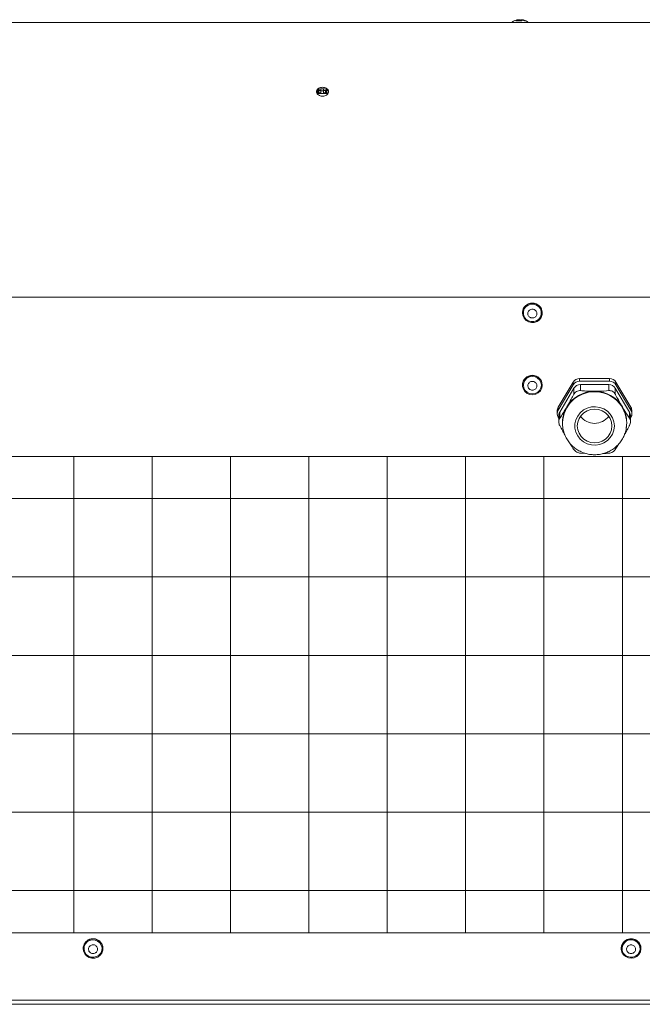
# Model space of a CAD drawing. Header units: millimetres. Extents: x 69081 to 158617, y -37521 to -9534.
# Tile 41 of 256: x 110835 to 110845, y -22219 to -22203. Entities that reach past the tile are written whole.
import ezdxf

# ---------------------------------------------------------------- set-up
doc = ezdxf.new("R2010")
doc.units = ezdxf.units.MM
doc.layers.add('IS_Grzejnik', color=15, linetype='Continuous', lineweight=5)

msp = doc.modelspace()

# ---------------------------------------------------------------- linework, layer by layer
at = {"layer": 'IS_Grzejnik', "color": 15}
for p, q in [((110862.4365, -22202.8397), (110826.6663, -22202.8397)), ((110842.656, -22202.8142), (110842.656, -22202.8121)), ((110842.7224, -22202.8142), (110842.7224, -22202.7946)), ((110842.7314, -22202.8015), (110842.7314, -22202.8124)), ((110842.7804, -22202.7946), (110842.7804, -22202.8142)), ((110842.8468, -22202.8121), (110842.8468, -22202.8142)), ((110839.4582, -22203.9807), (110839.4738, -22203.9807)), ((110839.5254, -22203.9832), (110839.4588, -22203.9832)), ((110839.6381, -22203.9917), (110839.4651, -22203.9917)), ((110839.4738, -22203.9807), (110839.4738, -22203.9407)), ((110839.4912, -22203.9407), (110839.4912, -22203.9807)), ((110839.4912, -22203.9407), (110839.5227, -22203.9409)), ((110839.5227, -22203.9809), (110839.4912, -22203.9807)), ((110839.4922, -22203.9261), (110839.4922, -22203.9035)), ((110839.5227, -22203.9809), (110839.5227, -22203.9409)), ((110839.5254, -22203.9476), (110839.5254, -22203.9153)), ((110839.5254, -22203.9476), (110839.5654, -22203.9476)), ((110839.5254, -22203.9877), (110839.5254, -22203.9476)), ((110839.5654, -22203.9877), (110839.5254, -22203.9877)), ((110839.5254, -22203.9877), (110839.5254, -22203.9885)), ((110839.5254, -22203.9885), (110839.5654, -22203.9885)), ((110839.5254, -22203.9917), (110839.5254, -22203.9885)), ((110839.5654, -22203.9476), (110839.5654, -22203.9138)), ((110839.5654, -22203.9476), (110839.5654, -22203.9877)), ((110839.6426, -22203.9832), (110839.5654, -22203.9832)), ((110839.5654, -22203.9885), (110839.5654, -22203.9877)), ((110839.5654, -22203.9885), (110839.5654, -22203.9917)), ((110839.5681, -22203.9409), (110839.5996, -22203.9407)), ((110839.5681, -22203.9409), (110839.5681, -22203.9809)), ((110839.5996, -22203.9807), (110839.5681, -22203.9809)), ((110839.5996, -22203.9807), (110839.5996, -22203.9407)), ((110839.6106, -22203.9035), (110839.6106, -22203.9261)), ((110839.6169, -22203.9407), (110839.6169, -22203.9807)), ((110839.6169, -22203.9407), (110839.6302, -22203.9407)), ((110839.6169, -22203.9807), (110839.6462, -22203.9807)), ((110826.5109, -22207.2887), (110862.5918, -22207.2887)), ((110842.7914, -22207.5415), (110842.7914, -22207.5451)), ((110843.1114, -22207.5451), (110843.1114, -22207.5415)), ((110843.7178, -22208.6058), (110843.7178, -22208.6508)), ((110844.2027, -22208.6058), (110843.7178, -22208.6058)), ((110844.2027, -22208.6508), (110843.7178, -22208.6508)), ((110844.2027, -22208.6508), (110844.2027, -22208.6058)), ((110842.7914, -22208.7108), (110842.7914, -22208.7144)), ((110843.1114, -22208.7144), (110843.1114, -22208.7108)), ((110843.6138, -22208.6642), (110843.3714, -22209.0735)), ((110843.6138, -22208.7092), (110843.3714, -22209.1185)), ((110843.6254, -22208.7647), (110843.3945, -22209.1544)), ((110843.6138, -22208.7092), (110843.6138, -22208.6642)), ((110843.6254, -22208.8618), (110843.6254, -22208.7647)), ((110843.7293, -22208.7062), (110843.7293, -22208.8033)), ((110844.1912, -22208.7062), (110843.7293, -22208.7062)), ((110843.9603, -22208.8142), (110843.9388, -22208.8142)), ((110843.9818, -22208.8142), (110843.9603, -22208.8142)), ((110844.1912, -22208.8033), (110844.1912, -22208.7062)), ((110844.2951, -22208.7647), (110844.2951, -22208.8618)), ((110844.5261, -22209.1544), (110844.2951, -22208.7647)), ((110844.3067, -22208.6642), (110844.3067, -22208.7092)), ((110844.5492, -22209.0735), (110844.3067, -22208.6642)), ((110844.5492, -22209.1185), (110844.3067, -22208.7092)), ((110843.3553, -22209.1319), (110843.3553, -22209.1769)), ((110843.3714, -22209.0735), (110843.3714, -22209.1185)), ((110843.5099, -22209.0675), (110843.4992, -22209.0857)), ((110843.5207, -22209.0494), (110843.5099, -22209.0675)), ((110844.4106, -22209.0675), (110844.3998, -22209.0494)), ((110844.4213, -22209.0857), (110844.4106, -22209.0675)), ((110844.5492, -22209.1185), (110844.5492, -22209.0735)), ((110844.5652, -22209.1769), (110844.5652, -22209.1319)), ((110843.3714, -22209.2354), (110843.3784, -22209.2472)), ((110843.3784, -22209.2129), (110843.3784, -22209.3072)), ((110843.3945, -22209.1544), (110843.3945, -22209.2515)), ((110844.5261, -22209.2515), (110844.5261, -22209.1544)), ((110844.5421, -22209.3072), (110844.5421, -22209.2129)), ((110844.5421, -22209.2472), (110844.5492, -22209.2354)), ((110843.4403, -22209.3209), (110843.4403, -22209.3299)), ((110844.4803, -22209.3299), (110844.4803, -22209.3209)), ((110835.5199, -22217.5876), (110835.5199, -22209.8706)), ((110836.7899, -22217.5876), (110836.7899, -22209.8706)), ((110838.0599, -22217.5876), (110838.0599, -22209.8706)), ((110839.3299, -22217.5876), (110839.3299, -22209.8706)), ((110840.5999, -22217.5876), (110840.5999, -22209.8706)), ((110841.8699, -22217.5876), (110841.8699, -22209.8706)), ((110843.1399, -22217.5876), (110843.1399, -22209.8706)), ((110843.7293, -22209.8166), (110843.8229, -22209.8225)), ((110844.4099, -22217.5876), (110844.4099, -22209.8706)), ((110861.3842, -22210.5514), (110828.3214, -22210.5514)), ((110861.3842, -22211.8214), (110828.3214, -22211.8214)), ((110861.3842, -22213.0914), (110828.3214, -22213.0914)), ((110861.3842, -22214.3614), (110828.3214, -22214.3614)), ((110861.3842, -22215.6314), (110828.3214, -22215.6314)), ((110861.3842, -22216.9014), (110828.3214, -22216.9014)), ((110835.6714, -22217.8375), (110835.6714, -22217.8411)), ((110835.9914, -22217.8411), (110835.9914, -22217.8375)), ((110844.3914, -22217.8375), (110844.3914, -22217.8411)), ((110844.7114, -22217.8411), (110844.7114, -22217.8375)), ((110826.5514, -22218.6789), (110862.5514, -22218.6789)), ((110826.5514, -22218.744), (110862.5514, -22218.744))]:
    msp.add_line(p, q, dxfattribs=at)
for points in [[(110842.7299, -22202.7962), (110842.7315, -22202.7959), (110842.7391, -22202.7946)], [(110842.7429, -22202.8015), (110842.7356, -22202.8025), (110842.7314, -22202.8031)], [(110843.094, -22207.6158), (110843.0663, -22207.6536), (110843.0283, -22207.6818), (110842.9836, -22207.6978), (110842.9359, -22207.7003), (110842.8897, -22207.6889), (110842.8489, -22207.6648), (110842.8172, -22207.6301), (110842.7975, -22207.5878), (110842.7914, -22207.5417), (110842.7996, -22207.4959), (110842.8212, -22207.4545), (110842.8544, -22207.4211), (110842.8962, -22207.3988), (110842.9429, -22207.3894), (110842.9904, -22207.3939), (110843.0344, -22207.4118), (110843.071, -22207.4416), (110843.097, -22207.4806), (110843.1101, -22207.5253), (110843.109, -22207.5717), (110843.094, -22207.6158)], [(110843.0815, -22207.6096), (110843.0547, -22207.6457), (110843.0177, -22207.6718), (110842.9743, -22207.6856), (110842.9286, -22207.6856), (110842.8852, -22207.6719), (110842.8482, -22207.6457), (110842.8213, -22207.6098), (110842.8072, -22207.5674), (110842.8072, -22207.5229), (110842.8213, -22207.4806), (110842.8481, -22207.4446), (110842.885, -22207.4184), (110842.9285, -22207.4046), (110842.9742, -22207.4046), (110843.0176, -22207.4183), (110843.0546, -22207.4445), (110843.0814, -22207.4805), (110843.0956, -22207.5228), (110843.0956, -22207.5673), (110843.0815, -22207.6096)], [(110843.0816, -22208.8049), (110843.0484, -22208.8383), (110843.0066, -22208.8607), (110842.9599, -22208.87), (110842.9124, -22208.8656), (110842.8684, -22208.8477), (110842.8318, -22208.8179), (110842.8058, -22208.779), (110842.7927, -22208.7343), (110842.7937, -22208.6878), (110842.8088, -22208.6437), (110842.8365, -22208.6059), (110842.8744, -22208.5777), (110842.9191, -22208.5617), (110842.9668, -22208.5592), (110843.013, -22208.5705), (110843.0538, -22208.5946), (110843.0855, -22208.6293), (110843.1053, -22208.6716), (110843.1114, -22208.7177), (110843.1032, -22208.7635), (110843.0816, -22208.8049)], [(110843.0702, -22208.797), (110843.0382, -22208.8287), (110842.9977, -22208.8493), (110842.9526, -22208.8566), (110842.9074, -22208.85), (110842.8666, -22208.8301), (110842.834, -22208.7989), (110842.8129, -22208.7595), (110842.8054, -22208.7156), (110842.8122, -22208.6715), (110842.8326, -22208.6317), (110842.8646, -22208.6), (110842.9051, -22208.5794), (110842.9502, -22208.5721), (110842.9953, -22208.5787), (110843.0362, -22208.5986), (110843.0688, -22208.6298), (110843.0899, -22208.6693), (110843.0974, -22208.7132), (110843.0906, -22208.7572), (110843.0702, -22208.797)], [(110844.2803, -22209.3749), (110844.2728, -22209.3078), (110844.2507, -22209.244), (110844.215, -22209.1862), (110844.1674, -22209.1372), (110844.1101, -22209.0994), (110844.0459, -22209.0744), (110843.9776, -22209.0635), (110843.9085, -22209.0672), (110843.8418, -22209.0852), (110843.7807, -22209.1168), (110843.7279, -22209.1604), (110843.6861, -22209.2141), (110843.657, -22209.2753), (110843.6421, -22209.3412), (110843.6421, -22209.4086), (110843.657, -22209.4744), (110843.6861, -22209.5356), (110843.7279, -22209.5893), (110843.7807, -22209.6329), (110843.8418, -22209.6645), (110843.9085, -22209.6826), (110843.9776, -22209.6862), (110844.0459, -22209.6753), (110844.1101, -22209.6504), (110844.1674, -22209.6125), (110844.215, -22209.5636), (110844.2507, -22209.5058), (110844.2728, -22209.4419), (110844.2803, -22209.3749)], [(110844.2403, -22209.3749), (110844.2332, -22209.3142), (110844.2125, -22209.2565), (110844.1792, -22209.2048), (110844.1348, -22209.1616), (110844.0817, -22209.1291), (110844.0226, -22209.1089), (110843.9603, -22209.102), (110843.898, -22209.1089), (110843.8388, -22209.1291), (110843.7857, -22209.1616), (110843.7413, -22209.2048), (110843.708, -22209.2565), (110843.6873, -22209.3142), (110843.6803, -22209.3749), (110843.6873, -22209.4356), (110843.708, -22209.4932), (110843.7413, -22209.545), (110843.7857, -22209.5882), (110843.8388, -22209.6207), (110843.898, -22209.6409), (110843.9603, -22209.6477), (110844.0226, -22209.6409), (110844.0817, -22209.6207), (110844.1348, -22209.5882), (110844.1792, -22209.545), (110844.2125, -22209.4932), (110844.2332, -22209.4356), (110844.2403, -22209.3749)], [(110835.9519, -22217.7386), (110835.9776, -22217.7778), (110835.9903, -22217.8226), (110835.9888, -22217.869), (110835.9734, -22217.913), (110835.9453, -22217.9506), (110835.9071, -22217.9784), (110835.8622, -22217.9941), (110835.8146, -22217.9962), (110835.7684, -22217.9844), (110835.7279, -22217.96), (110835.6965, -22217.925), (110835.6771, -22217.8825), (110835.6715, -22217.8364), (110835.68, -22217.7907), (110835.702, -22217.7494), (110835.7355, -22217.7163), (110835.7775, -22217.6943), (110835.8243, -22217.6854), (110835.8717, -22217.6903), (110835.9156, -22217.7085), (110835.9519, -22217.7386)], [(110835.9414, -22217.7476), (110835.9657, -22217.7853), (110835.9768, -22217.8284), (110835.9737, -22217.8729), (110835.9567, -22217.9142), (110835.9274, -22217.9483), (110835.8887, -22217.972), (110835.8444, -22217.9828), (110835.7988, -22217.9798), (110835.7564, -22217.9632), (110835.7214, -22217.9347), (110835.6971, -22217.897), (110835.686, -22217.8538), (110835.6891, -22217.8094), (110835.7061, -22217.7681), (110835.7354, -22217.7339), (110835.7741, -22217.7103), (110835.8184, -22217.6994), (110835.864, -22217.7025), (110835.9063, -22217.719), (110835.9414, -22217.7476)], [(110844.6577, -22217.7246), (110844.6882, -22217.7603), (110844.7066, -22217.8032), (110844.7112, -22217.8494), (110844.7016, -22217.8949), (110844.6786, -22217.9357), (110844.6443, -22217.968), (110844.6018, -22217.9891), (110844.5548, -22217.997), (110844.5075, -22217.9911), (110844.4641, -22217.9718), (110844.4285, -22217.9409), (110844.4037, -22217.9012), (110844.3921, -22217.8561), (110844.3947, -22217.8097), (110844.4111, -22217.7661), (110844.4401, -22217.7291), (110844.4789, -22217.7022), (110844.5242, -22217.6875), (110844.5718, -22217.6865), (110844.6177, -22217.6992), (110844.6577, -22217.7246)], [(110844.6484, -22217.7348), (110844.6774, -22217.7692), (110844.694, -22217.8106), (110844.6967, -22217.8551), (110844.6852, -22217.8981), (110844.6605, -22217.9356), (110844.6252, -22217.9639), (110844.5827, -22217.9801), (110844.5371, -22217.9827), (110844.4929, -22217.9715), (110844.4544, -22217.9475), (110844.4254, -22217.9131), (110844.4088, -22217.8716), (110844.4061, -22217.8272), (110844.4176, -22217.7841), (110844.4423, -22217.7466), (110844.4776, -22217.7184), (110844.5201, -22217.7022), (110844.5657, -22217.6996), (110844.6099, -22217.7108), (110844.6484, -22217.7348)]]:
    msp.add_lwpolyline(points, dxfattribs=at)
msp.add_lwpolyline([(110828.3214, -22209.8706), (110861.3842, -22209.8706), (110861.3842, -22217.5876), (110828.3214, -22217.5876)], close=True, dxfattribs=at)
for centre, radius, start, end in [((110842.7514, -22203.0142), 0.2235, 106.31471, 128.65378), ((110842.7514, -22203.0142), 0.2235, 115.27307, 128.65378), ((110842.7514, -22203.0142), 0.2216, 97.5301, 115.50458), ((110842.7514, -22203.0142), 0.2217, 97.28608, 115.46433), ((110842.7337, -22202.8619), 0.0707, 107.71892, 137.6091), ((110842.7073, -22202.9712), 0.1591, 80.68792, 99.31208), ((110842.7383, -22202.9696), 0.1769, 98.49321, 106.32485), ((110842.7514, -22203.0142), 0.2021, 81.7386, 98.2614), ((110842.7514, -22203.0142), 0.2029, 90, 97.2534), ((110842.7852, -22202.8619), 0.0707, 107.71892, 137.6091), ((110842.7223, -22202.8513), 0.0591, 60.5672, 70.41022), ((110842.7514, -22203.0142), 0.2029, 81.88691, 90), ((110842.7368, -22202.9728), 0.1802, 61.59393, 81.41861), ((110842.7514, -22203.0142), 0.2217, 64.68074, 82.55936), ((110842.7514, -22203.0142), 0.2216, 64.49542, 82.4699), ((110842.7637, -22202.9728), 0.1802, 61.5939, 81.41873), ((110842.7514, -22203.0142), 0.2235, 51.34622, 73.68529), ((110842.836, -22202.8563), 0.0442, 72.30511, 107.69489), ((110842.7514, -22203.0142), 0.2235, 51.34622, 64.72693), ((110839.4756, -22207.6879), 3.7472, 89.7621, 90.02693), ((110839.4758, -22207.6658), 3.6851, 89.76036, 90.02966), ((110839.5231, -22204.0251), 0.0843, 88.40702, 90.22916), ((110839.523, -22204.0664), 0.0855, 88.42392, 90.21864), ((110839.5677, -22204.0252), 0.0843, 89.7711, 91.59256), ((110839.5677, -22204.0665), 0.0856, 89.78163, 91.57566), ((110839.6152, -22207.6877), 3.747, 89.97306, 90.23791), ((110839.615, -22207.6656), 3.6849, 89.97034, 90.23965), ((110842.9514, -22207.5446), 0.16, 1.11268, 178.88732), ((110842.9514, -22208.7139), 0.16, 1.10909, 178.89091), ((110843.7172, -22208.7263), 0.1206, 89.72778, 148.99233), ((110843.7172, -22208.7713), 0.1206, 89.72778, 148.99233), ((110844.2033, -22208.7263), 0.1206, 31.00767, 90.27222), ((110844.2033, -22208.7713), 0.1206, 31.00767, 90.27222), ((110843.9602, -22209.3405), 0.5202, 1.17235, 178.10632), ((110843.9578, -22209.3367), 0.5225, 89.72778, 148.99233), ((110843.9577, -22209.337), 0.5231, 92.07, 146.6501), ((110843.7287, -22208.8268), 0.1206, 89.72778, 148.99233), ((110843.9627, -22209.3367), 0.5225, 31.00767, 90.27222), ((110843.9629, -22209.337), 0.5231, 33.3499, 87.93), ((110844.1918, -22208.8268), 0.1206, 31.00767, 90.27222), ((110843.4699, -22209.132), 0.1146, 149.29004, 179.95774), ((110843.4697, -22209.1769), 0.1144, 149.26544, 210.73456), ((110843.9357, -22209.3209), 0.4958, 151.6823, 189.26527), ((110843.937, -22209.3213), 0.4968, 149.29004, 179.95774), ((110843.9835, -22209.3213), 0.4968, 0.04226, 30.70996), ((110843.9848, -22209.3209), 0.4958, 350.05053, 28.31798), ((110844.4506, -22209.132), 0.1146, 0.04226, 30.70996), ((110844.4508, -22209.1769), 0.1144, 329.26544, 30.73456), ((110843.493, -22209.213), 0.1146, 149.29004, 179.95774), ((110843.9603, -22209.0495), 0.2837, 216.28567, 323.71433), ((110844.4275, -22209.213), 0.1146, 0.04226, 30.70996), ((110835.8317, -22217.8411), 0.1604, 41.43329, 178.71078), ((110835.838, -22217.8377), 0.1534, 0.07411, 42.02604), ((110844.5516, -22217.8412), 0.1603, 48.57851, 178.69321), ((110844.5573, -22217.8379), 0.1541, 0.14901, 49.34702)]:
    msp.add_arc(centre, radius, start, end, dxfattribs=at)
for points, knots in [([(110842.7313, -22202.8132), (110842.7246, -22202.8124), (110842.7083, -22202.8103), (110842.692, -22202.8124), (110842.6824, -22202.8135)], [0, 0, 0, 0, 0.4113312, 1, 1, 1, 1]), ([(110842.7213, -22202.7961), (110842.7213, -22202.7961), (110842.7204, -22202.7953), (110842.7177, -22202.7945), (110842.7146, -22202.7942), (110842.7127, -22202.7945), (110842.7123, -22202.7945), (110842.7122, -22202.7946)], [0, 0, 0, 0, 0.0078052, 0.3712949, 0.8530758, 0.9882575, 1, 1, 1, 1]), ([(110842.7314, -22202.8015), (110842.7313, -22202.8008), (110842.7312, -22202.7995), (110842.7304, -22202.7975), (110842.7289, -22202.7957), (110842.7265, -22202.7944), (110842.7242, -22202.7942), (110842.7227, -22202.7945), (110842.7224, -22202.7945), (110842.7224, -22202.7946)], [0, 0, 0, 0, 0.1235208, 0.2467224, 0.4069117, 0.6241827, 0.9121744, 0.9929734, 1, 1, 1, 1]), ([(110842.7257, -22202.8132), (110842.725, -22202.8133), (110842.7239, -22202.8134), (110842.7227, -22202.814), (110842.7224, -22202.8142), (110842.7224, -22202.8142)], [0, 0, 0, 0, 0.6789558, 0.976442, 1, 1, 1, 1]), ([(110842.7429, -22202.8015), (110842.7429, -22202.8008), (110842.7428, -22202.7995), (110842.7425, -22202.7975), (110842.7419, -22202.7957), (110842.7408, -22202.7944), (110842.7398, -22202.7942), (110842.7392, -22202.7945), (110842.7391, -22202.7945), (110842.7391, -22202.7946)], [0, 0, 0, 0, 0.1235197, 0.2467187, 0.4069097, 0.6241812, 0.9121644, 0.9929724, 1, 1, 1, 1]), ([(110842.7716, -22202.8001), (110842.7716, -22202.7999), (110842.7717, -22202.799), (110842.7724, -22202.7975), (110842.7739, -22202.7957), (110842.7763, -22202.7944), (110842.7786, -22202.7942), (110842.7801, -22202.7945), (110842.7804, -22202.7945), (110842.7804, -22202.7946)], [0, 0, 0, 0, 0.0376069, 0.1728849, 0.3487762, 0.5873444, 0.9035656, 0.9922846, 1, 1, 1, 1]), ([(110842.7906, -22202.7946), (110842.7905, -22202.7945), (110842.7901, -22202.7945), (110842.7881, -22202.7942), (110842.7851, -22202.7945), (110842.7824, -22202.7953), (110842.7815, -22202.7961), (110842.7815, -22202.7961)], [0, 0, 0, 0, 0.0117425, 0.1469242, 0.6287051, 0.9921948, 1, 1, 1, 1]), ([(110839.4534, -22203.9595), (110839.4544, -22203.9517), (110839.4566, -22203.9358), (110839.4716, -22203.9164), (110839.486, -22203.9074), (110839.4922, -22203.9035)], [0, 0, 0, 0, 0.3630255, 0.7277489, 1, 1, 1, 1]), ([(110839.4534, -22203.9595), (110839.4544, -22203.9676), (110839.4565, -22203.9837), (110839.4734, -22204.0055), (110839.4984, -22204.0223), (110839.5244, -22204.0302), (110839.5434, -22204.0321), (110839.5624, -22204.0323), (110839.5868, -22204.0287), (110839.6155, -22204.0162), (110839.637, -22203.9974), (110839.648, -22203.9774), (110839.649, -22203.9645), (110839.6494, -22203.9595)], [0, 0, 0, 0, 0.1072235, 0.2156559, 0.3235618, 0.4305718, 0.4830245, 0.5091826, 0.614632, 0.7200622, 0.8264055, 0.9336708, 1, 1, 1, 1]), ([(110839.4922, -22203.9261), (110839.4842, -22203.9314), (110839.4682, -22203.942), (110839.4571, -22203.9581), (110839.4558, -22203.9675), (110839.4556, -22203.9691)], [0, 0, 0, 0, 0.45386909, 0.90816207, 1, 1, 1, 1]), ([(110839.6106, -22203.9035), (110839.6013, -22203.8994), (110839.5825, -22203.8911), (110839.5492, -22203.8882), (110839.5176, -22203.892), (110839.5002, -22203.8998), (110839.4922, -22203.9035)], [0, 0, 0, 0, 0.2585547, 0.5175028, 0.7749987, 1, 1, 1, 1]), ([(110839.6106, -22203.9261), (110839.6013, -22203.9221), (110839.5826, -22203.9139), (110839.5493, -22203.9109), (110839.5176, -22203.9147), (110839.5002, -22203.9225), (110839.4922, -22203.9261)], [0, 0, 0, 0, 0.25618024, 0.51614521, 0.77598198, 1, 1, 1, 1]), ([(110839.6106, -22203.9035), (110839.6187, -22203.9088), (110839.6349, -22203.9195), (110839.6474, -22203.9399), (110839.6488, -22203.9537), (110839.6494, -22203.9595)], [0, 0, 0, 0, 0.3645132, 0.7286426, 1, 1, 1, 1]), ([(110839.6475, -22203.9734), (110839.6467, -22203.9684), (110839.6447, -22203.9557), (110839.6312, -22203.939), (110839.6169, -22203.93), (110839.6106, -22203.9261)], [0, 0, 0, 0, 0.2664799, 0.6806127, 1, 1, 1, 1]), ([(110842.9845, -22207.4916), (110842.9915, -22207.4959), (110843.0054, -22207.5046), (110843.0191, -22207.5252), (110843.0255, -22207.5486), (110843.0235, -22207.5729), (110843.0133, -22207.5951), (110842.9962, -22207.6129), (110842.974, -22207.6241), (110842.9493, -22207.6275), (110842.9304, -22207.6238), (110842.9131, -22207.6163), (110842.8976, -22207.6051), (110842.8836, -22207.5849), (110842.8773, -22207.5614), (110842.8793, -22207.5371), (110842.8894, -22207.5149), (110842.9066, -22207.4972), (110842.9288, -22207.4859), (110842.9535, -22207.4826), (110842.9725, -22207.4861), (110842.9822, -22207.4906), (110842.9845, -22207.4916)], [0, 0, 0, 0, 0.0536862, 0.1073725, 0.1610586, 0.2147447, 0.268431, 0.3221171, 0.3758035, 0.4294896, 0.4831758, 0.4999997, 0.5536862, 0.6073723, 0.6610585, 0.7147447, 0.7684309, 0.8221174, 0.8758034, 0.9294898, 0.9831761, 1, 1, 1, 1]), ([(110842.9938, -22208.6664), (110843, -22208.6716), (110843.0124, -22208.6822), (110843.0229, -22208.7046), (110843.0257, -22208.7287), (110843.02, -22208.7524), (110843.0065, -22208.7729), (110842.9869, -22208.788), (110842.9633, -22208.7958), (110842.9383, -22208.7956), (110842.9201, -22208.7892), (110842.9042, -22208.7793), (110842.8906, -22208.766), (110842.8798, -22208.744), (110842.8771, -22208.7198), (110842.8828, -22208.6961), (110842.8962, -22208.6756), (110842.9159, -22208.6606), (110842.9395, -22208.6527), (110842.9645, -22208.6529), (110842.9827, -22208.6592), (110842.9917, -22208.665), (110842.9938, -22208.6664)], [0, 0, 0, 0, 0.053686, 0.1073724, 0.1610584, 0.2147447, 0.2684308, 0.322117, 0.3758034, 0.4294895, 0.4831759, 0.4999998, 0.553686, 0.6073721, 0.6610585, 0.7147446, 0.768431, 0.8221172, 0.8758033, 0.9294897, 0.9831758, 1, 1, 1, 1]), ([(110843.7293, -22208.8033), (110843.7186, -22208.8032), (110843.697, -22208.8031), (110843.6658, -22208.8162), (110843.6409, -22208.8367), (110843.6304, -22208.8538), (110843.6254, -22208.8618)], [0, 0, 0, 0, 0.2642499, 0.5294571, 0.7789333, 1, 1, 1, 1]), ([(110843.9388, -22208.8142), (110843.8979, -22208.8132), (110843.826, -22208.8115), (110843.7585, -22208.8058), (110843.7293, -22208.8033)], [0, 0, 0, 0, 0.5676905, 1, 1, 1, 1]), ([(110844.1912, -22208.8033), (110844.1388, -22208.8074), (110844.0704, -22208.8129), (110843.9985, -22208.814), (110843.9818, -22208.8142)], [0, 0, 0, 0, 0.7666953, 1, 1, 1, 1]), ([(110844.2951, -22208.8618), (110844.289, -22208.8522), (110844.2769, -22208.8331), (110844.2491, -22208.8131), (110844.2192, -22208.8028), (110844.2002, -22208.8031), (110844.1912, -22208.8033)], [0, 0, 0, 0, 0.2642499, 0.5294571, 0.7789333, 1, 1, 1, 1]), ([(110843.6254, -22208.8618), (110843.611, -22208.8884), (110843.5773, -22208.9512), (110843.5413, -22209.0135), (110843.5207, -22209.0494)], [0, 0, 0, 0, 0.4253422, 1, 1, 1, 1]), ([(110844.3998, -22209.0494), (110844.3968, -22209.0442), (110844.3786, -22209.0131), (110844.3451, -22208.9539), (110844.3136, -22208.8962), (110844.2971, -22208.8655), (110844.2951, -22208.8618)], [0, 0, 0, 0, 0.0840294, 0.5071229, 0.9402811, 1, 1, 1, 1]), ([(110843.4992, -22209.0857), (110843.4962, -22209.0907), (110843.4779, -22209.121), (110843.4444, -22209.1751), (110843.4129, -22209.2237), (110843.3964, -22209.2485), (110843.3945, -22209.2515)], [0, 0, 0, 0, 0.0840294, 0.5071229, 0.9402811, 1, 1, 1, 1]), ([(110844.5261, -22209.2515), (110844.5117, -22209.2297), (110844.4779, -22209.1785), (110844.442, -22209.1196), (110844.4213, -22209.0857)], [0, 0, 0, 0, 0.4253422, 1, 1, 1, 1]), ([(110843.3945, -22209.2515), (110843.3898, -22209.2601), (110843.3804, -22209.2774), (110843.377, -22209.31), (110843.382, -22209.3417), (110843.3905, -22209.3599), (110843.3945, -22209.3684)], [0, 0, 0, 0, 0.2642499, 0.5294571, 0.7789333, 1, 1, 1, 1]), ([(110844.5261, -22209.3684), (110844.5307, -22209.3581), (110844.5401, -22209.3374), (110844.5435, -22209.3037), (110844.5385, -22209.2737), (110844.53, -22209.2586), (110844.5261, -22209.2515)], [0, 0, 0, 0, 0.2642499, 0.5294571, 0.7789333, 1, 1, 1, 1]), ([(110843.3945, -22209.3684), (110843.4088, -22209.3951), (110843.4356, -22209.4451), (110843.4642, -22209.4948), (110843.4775, -22209.518)], [0, 0, 0, 0, 0.5337869, 1, 1, 1, 1]), ([(110843.4417, -22209.3232), (110843.4415, -22209.3406), (110843.4407, -22209.3845), (110843.454, -22209.4542), (110843.4793, -22209.5301), (110843.5168, -22209.6011), (110843.5649, -22209.6655), (110843.6226, -22209.7218), (110843.6884, -22209.7686), (110843.7609, -22209.8048), (110843.8384, -22209.8296), (110843.9188, -22209.8421), (110844.0004, -22209.8423), (110844.081, -22209.8298), (110844.1588, -22209.8052), (110844.2318, -22209.7688), (110844.2981, -22209.7217), (110844.3561, -22209.665), (110844.4044, -22209.6001), (110844.4418, -22209.5286), (110844.4672, -22209.4523), (110844.4788, -22209.3852), (110844.4799, -22209.3442), (110844.4803, -22209.3299)], [0, 0, 0, 0, 0.0320541, 0.0813437, 0.1306113, 0.1798848, 0.2291907, 0.2785515, 0.3279831, 0.3774945, 0.4270869, 0.4767543, 0.5264847, 0.5762608, 0.626055, 0.6758439, 0.7256038, 0.7753131, 0.8249537, 0.8745144, 0.9239917, 0.9733912, 1, 1, 1, 1]), ([(110844.4429, -22209.5185), (110844.4538, -22209.4994), (110844.4802, -22209.4533), (110844.5076, -22209.4029), (110844.5241, -22209.3722), (110844.5261, -22209.3684)], [0, 0, 0, 0, 0.3826565, 0.9252003, 1, 1, 1, 1]), ([(110843.557, -22209.6515), (110843.563, -22209.6612), (110843.5844, -22209.696), (110843.6069, -22209.7303), (110843.6234, -22209.7552), (110843.6254, -22209.7582)], [0, 0, 0, 0, 0.2532912, 0.9095259, 1, 1, 1, 1]), ([(110843.6254, -22209.7582), (110843.6315, -22209.766), (110843.6437, -22209.7817), (110843.6714, -22209.8006), (110843.7013, -22209.8127), (110843.7204, -22209.8154), (110843.7293, -22209.8166)], [0, 0, 0, 0, 0.2642499, 0.5294571, 0.7789333, 1, 1, 1, 1]), ([(110844.1912, -22209.8166), (110844.202, -22209.815), (110844.2235, -22209.8117), (110844.2547, -22209.7974), (110844.2796, -22209.7787), (110844.2902, -22209.7647), (110844.2951, -22209.7582)], [0, 0, 0, 0, 0.26424995, 0.52945714, 0.77893332, 1, 1, 1, 1]), ([(110844.2951, -22209.7582), (110844.3094, -22209.7367), (110844.3311, -22209.704), (110844.3542, -22209.6663), (110844.3621, -22209.6534)], [0, 0, 0, 0, 0.6586808, 1, 1, 1, 1]), ([(110844.0936, -22209.8237), (110844.0967, -22209.8236), (110844.1305, -22209.8224), (110844.1623, -22209.8194), (110844.1912, -22209.8166)], [0, 0, 0, 0, 0.0908085, 1, 1, 1, 1]), ([(110835.7834, -22217.7974), (110835.7901, -22217.7928), (110835.8035, -22217.7834), (110835.8283, -22217.7787), (110835.853, -22217.7816), (110835.8753, -22217.7925), (110835.8927, -22217.81), (110835.9032, -22217.8321), (110835.9056, -22217.8563), (110835.8996, -22217.88), (110835.889, -22217.8957), (110835.8755, -22217.9085), (110835.859, -22217.9183), (110835.8346, -22217.9234), (110835.8098, -22217.9204), (110835.7874, -22217.9095), (110835.7701, -22217.892), (110835.7596, -22217.87), (110835.7572, -22217.8457), (110835.7632, -22217.8221), (110835.7737, -22217.8063), (110835.7815, -22217.7991), (110835.7834, -22217.7974)], [0, 0, 0, 0, 0.05368573, 0.10737225, 0.16105893, 0.21474442, 0.26843181, 0.32211746, 0.37580262, 0.42948841, 0.4831746, 0.49999954, 0.55368527, 0.60737178, 0.66105814, 0.71474476, 0.76842941, 0.82211795, 0.8758031, 0.92948889, 0.98317509, 1, 1, 1, 1]), ([(110844.4968, -22217.8038), (110844.5029, -22217.7983), (110844.515, -22217.7874), (110844.5389, -22217.7796), (110844.5638, -22217.7795), (110844.5874, -22217.7876), (110844.6069, -22217.8028), (110844.6202, -22217.8234), (110844.6257, -22217.8471), (110844.6228, -22217.8713), (110844.6144, -22217.8882), (110844.6026, -22217.9026), (110844.5875, -22217.9144), (110844.5639, -22217.9225), (110844.539, -22217.9225), (110844.5154, -22217.9145), (110844.4959, -22217.8993), (110844.4826, -22217.8786), (110844.4771, -22217.8549), (110844.48, -22217.8308), (110844.4883, -22217.8137), (110844.4952, -22217.8057), (110844.4968, -22217.8038)], [0, 0, 0, 0, 0.0536861, 0.1073723, 0.1610585, 0.2147445, 0.2684309, 0.3221169, 0.3758028, 0.4294894, 0.483176, 0.5, 0.5536861, 0.6073723, 0.6610585, 0.7147446, 0.7684309, 0.8221169, 0.8758028, 0.9294894, 0.983176, 1, 1, 1, 1])]:
    msp.add_open_spline(points, degree=3, knots=knots, dxfattribs=at)

doc.saveas('drawing.dxf')
